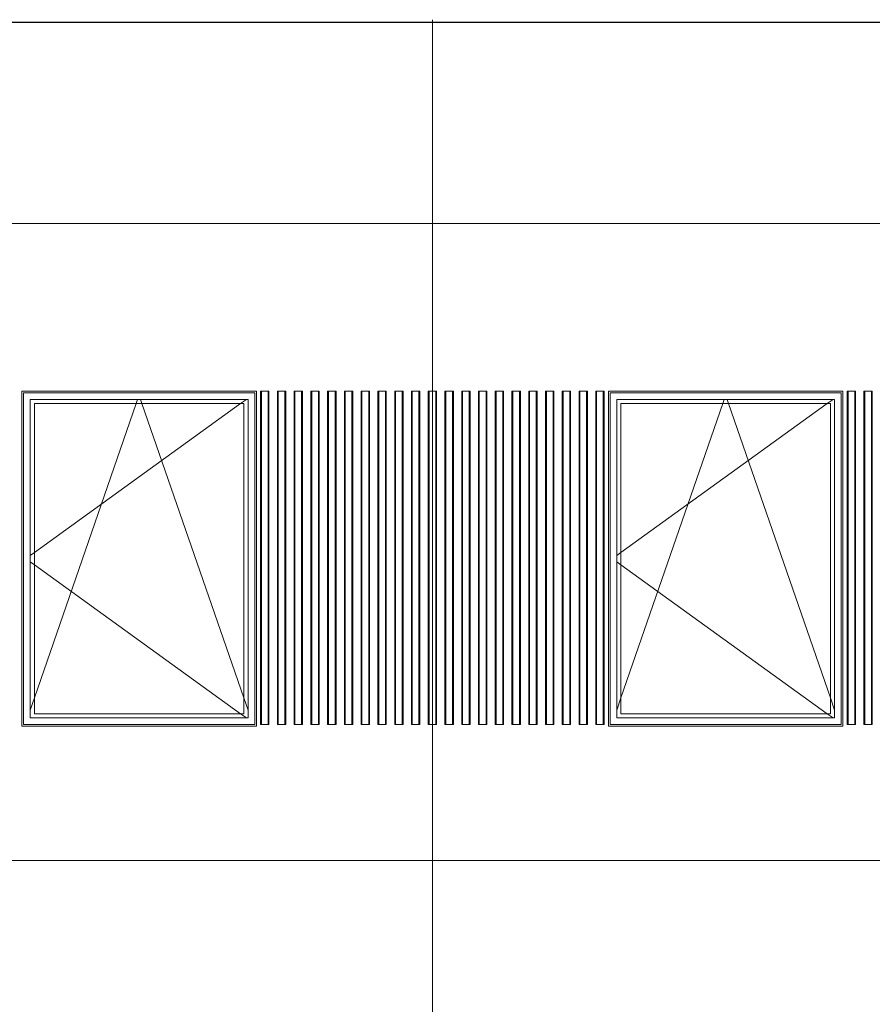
# Model space of a CAD drawing. Header units: millimetres. Extents: x -3848 to 115359, y -22918 to 12821.
# Tile 23 of 51: x 28288 to 33375, y 2942 to 8815. Entities that reach past the tile are written whole.
import ezdxf

# ---------------------------------------------------------------- set-up
doc = ezdxf.new("R2010")
doc.units = ezdxf.units.MM
doc.header["$MEASUREMENT"] = 0
for name, color, linetype in [('1244_Fassaadi varustus', 7, 'Continuous'), ('New_1241_Välisseinad', 7, 'Continuous'), ('New_ARCHICAD Windows', 7, 'Continuous')]:
    doc.layers.add(name, color=color, linetype=linetype)
for name, color, linetype, lineweight in [('1244_Fassaadi varustus_Pen_No__101', 252, 'Continuous', 13), ('New_1241_Välisseinad_Pen_No__41', 7, 'Continuous', 25), ('New_ARCHICAD Windows_Pen_No__101', 252, 'Continuous', 13)]:
    doc.layers.add(name, color=color, linetype=linetype, lineweight=lineweight)
doc.layers.add('New__2D Abi_Pen_No__62', color=7, linetype='Continuous', lineweight=20, true_color=0xaaaaaa)

# ---------------------------------------------------------------- blocks, each defined once
blk = doc.blocks.new('Section Element_7_1')
at = {"layer": 'New_1241_Välisseinad_Pen_No__41', "color": 7, "linetype": 'Continuous', "lineweight": 25}
blk.add_line((-410, 8800), (37910, 8800), dxfattribs=at)
blk = doc.blocks.new('Section Element_17_1')
at = {"layer": 'New_ARCHICAD Windows_Pen_No__101', "color": 252, "linetype": 'Continuous', "lineweight": 13}
for p, q in [((28350.1, 4650), (28350.1, 6550)), ((28350.1, 6550), (29650.1, 6550)), ((28375.1, 4675), (28375.1, 6525)), ((28375.1, 6525), (29625.1, 6525)), ((29605.8, 6525), (28375.1, 5636.1)), ((28375.1, 4769.4), (28982.8, 6525)), ((28982.8, 6525), (28991.4, 6550)), ((29017.4, 6525), (29008.7, 6550)), ((29625.1, 4769.4), (29017.4, 6525)), ((29640.5, 6550), (29605.8, 6525)), ((29625.1, 6525), (29625.1, 4675)), ((29650.1, 6550), (29650.1, 4650)), ((28375.1, 5636.1), (28350.1, 5618.1)), ((28375.1, 5563.9), (28350.1, 5581.9)), ((29605.8, 4675), (28375.1, 5563.9)), ((28350.1, 4697.2), (28375.1, 4769.4)), ((29650.1, 4697.2), (29625.1, 4769.4)), ((29650.1, 4650), (28350.1, 4650)), ((29625.1, 4675), (28375.1, 4675)), ((29640.5, 4650), (29605.8, 4675))]:
    blk.add_line(p, q, dxfattribs=at)
blk = doc.blocks.new('Section Element_27_1')
at = {"layer": 'New_ARCHICAD Windows_Pen_No__101', "color": 252, "linetype": 'Continuous', "lineweight": 13}
for p, q in [((31850.1, 4650), (31850.1, 6550)), ((31850.1, 6550), (33150.1, 6550)), ((31875.1, 4675), (31875.1, 6525)), ((31875.1, 6525), (33125.1, 6525)), ((33105.8, 6525), (31875.1, 5636.1)), ((31875.1, 4769.4), (32482.8, 6525)), ((32482.8, 6525), (32491.4, 6550)), ((32517.4, 6525), (32508.7, 6550)), ((33125.1, 4769.4), (32517.4, 6525)), ((33140.5, 6550), (33105.8, 6525)), ((33125.1, 6525), (33125.1, 4675)), ((33150.1, 6550), (33150.1, 4650)), ((31875.1, 5636.1), (31850.1, 5618.1)), ((31875.1, 5563.9), (31850.1, 5581.9)), ((33105.8, 4675), (31875.1, 5563.9)), ((31850.1, 4697.2), (31875.1, 4769.4)), ((33150.1, 4697.2), (33125.1, 4769.4)), ((33150.1, 4650), (31850.1, 4650)), ((33125.1, 4675), (31875.1, 4675)), ((33140.5, 4650), (33105.8, 4675))]:
    blk.add_line(p, q, dxfattribs=at)
blk = doc.blocks.new('Section Element_94_1')
at = {"layer": '1244_Fassaadi varustus_Pen_No__101', "color": 252, "linetype": 'Continuous', "lineweight": 13}
for p, q in [((29700.1, 6600), (28300.1, 6600)), ((28300.1, 6600), (28300.1, 4600)), ((28310.1, 6590), (29690.1, 6590)), ((28310.1, 4610), (28310.1, 6590)), ((29690.1, 6590), (29690.1, 4610)), ((29700.1, 4600), (29700.1, 6600)), ((28300.1, 4600), (29700.1, 4600)), ((29690.1, 4610), (28310.1, 4610))]:
    blk.add_line(p, q, dxfattribs=at)
blk = doc.blocks.new('Section Element_95_1')
at = {"layer": '1244_Fassaadi varustus_Pen_No__101', "color": 252, "linetype": 'Continuous', "lineweight": 13}
for p, q in [((33200.1, 6600), (31800.1, 6600)), ((31800.1, 6600), (31800.1, 4600)), ((31810.1, 6590), (33190.1, 6590)), ((31810.1, 4610), (31810.1, 6590)), ((33190.1, 6590), (33190.1, 4610)), ((33200.1, 4600), (33200.1, 6600)), ((31800.1, 4600), (33200.1, 4600)), ((33190.1, 4610), (31810.1, 4610))]:
    blk.add_line(p, q, dxfattribs=at)
blk = doc.blocks.new('Section Element_183_1')
at = {"layer": '1244_Fassaadi varustus_Pen_No__101', "color": 252, "linetype": 'Continuous', "lineweight": 13}
for p, q in [((29725.1, 6600), (29730.1, 6600)), ((29725.1, 4610), (29725.1, 6600)), ((29730.1, 6600), (29731.6, 6600)), ((29730.1, 4610), (29730.1, 6600)), ((29731.6, 6600), (29735.8, 6600)), ((29735.8, 6600), (29741.6, 6600)), ((29741.6, 6600), (29758.6, 6600)), ((29758.6, 6600), (29764.3, 6600)), ((29764.3, 6600), (29768.5, 6600)), ((29768.5, 6600), (29770.1, 6600)), ((29770.1, 6600), (29775.1, 6600)), ((29770.1, 4610), (29770.1, 6600)), ((29775.1, 4610), (29775.1, 6600)), ((29725.1, 4610), (29730.1, 4610)), ((29730.1, 4610), (29731.6, 4610)), ((29731.6, 4610), (29735.8, 4610)), ((29735.8, 4610), (29741.6, 4610)), ((29741.6, 4610), (29758.6, 4610)), ((29758.6, 4610), (29764.3, 4610)), ((29764.3, 4610), (29768.5, 4610)), ((29768.5, 4610), (29770.1, 4610)), ((29770.1, 4610), (29775.1, 4610))]:
    blk.add_line(p, q, dxfattribs=at)
blk = doc.blocks.new('Section Element_184_1')
at = {"layer": '1244_Fassaadi varustus_Pen_No__101', "color": 252, "linetype": 'Continuous', "lineweight": 13}
for p, q in [((29825.1, 6600), (29830.1, 6600)), ((29825.1, 4610), (29825.1, 6600)), ((29830.1, 6600), (29831.6, 6600)), ((29830.1, 4610), (29830.1, 6600)), ((29831.6, 6600), (29835.8, 6600)), ((29835.8, 6600), (29841.6, 6600)), ((29841.6, 6600), (29858.6, 6600)), ((29858.6, 6600), (29864.3, 6600)), ((29864.3, 6600), (29868.5, 6600)), ((29868.5, 6600), (29870.1, 6600)), ((29870.1, 6600), (29875.1, 6600)), ((29870.1, 4610), (29870.1, 6600)), ((29875.1, 4610), (29875.1, 6600)), ((29825.1, 4610), (29830.1, 4610)), ((29830.1, 4610), (29831.6, 4610)), ((29831.6, 4610), (29835.8, 4610)), ((29835.8, 4610), (29841.6, 4610)), ((29841.6, 4610), (29858.6, 4610)), ((29858.6, 4610), (29864.3, 4610)), ((29864.3, 4610), (29868.5, 4610)), ((29868.5, 4610), (29870.1, 4610)), ((29870.1, 4610), (29875.1, 4610))]:
    blk.add_line(p, q, dxfattribs=at)
blk = doc.blocks.new('Section Element_185_1')
at = {"layer": '1244_Fassaadi varustus_Pen_No__101', "color": 252, "linetype": 'Continuous', "lineweight": 13}
for p, q in [((29925.1, 6600), (29930.1, 6600)), ((29925.1, 4610), (29925.1, 6600)), ((29930.1, 6600), (29931.6, 6600)), ((29930.1, 4610), (29930.1, 6600)), ((29931.6, 6600), (29935.8, 6600)), ((29935.8, 6600), (29941.6, 6600)), ((29941.6, 6600), (29958.6, 6600)), ((29958.6, 6600), (29964.3, 6600)), ((29964.3, 6600), (29968.5, 6600)), ((29968.5, 6600), (29970.1, 6600)), ((29970.1, 6600), (29975.1, 6600)), ((29970.1, 4610), (29970.1, 6600)), ((29975.1, 4610), (29975.1, 6600)), ((29925.1, 4610), (29930.1, 4610)), ((29930.1, 4610), (29931.6, 4610)), ((29931.6, 4610), (29935.8, 4610)), ((29935.8, 4610), (29941.6, 4610)), ((29941.6, 4610), (29958.6, 4610)), ((29958.6, 4610), (29964.3, 4610)), ((29964.3, 4610), (29968.5, 4610)), ((29968.5, 4610), (29970.1, 4610)), ((29970.1, 4610), (29975.1, 4610))]:
    blk.add_line(p, q, dxfattribs=at)
blk = doc.blocks.new('Section Element_186_1')
at = {"layer": '1244_Fassaadi varustus_Pen_No__101', "color": 252, "linetype": 'Continuous', "lineweight": 13}
for p, q in [((30025.1, 6600), (30030.1, 6600)), ((30025.1, 4610), (30025.1, 6600)), ((30030.1, 6600), (30031.6, 6600)), ((30030.1, 4610), (30030.1, 6600)), ((30031.6, 6600), (30035.8, 6600)), ((30035.8, 6600), (30041.6, 6600)), ((30041.6, 6600), (30058.6, 6600)), ((30058.6, 6600), (30064.3, 6600)), ((30064.3, 6600), (30068.5, 6600)), ((30068.5, 6600), (30070.1, 6600)), ((30070.1, 6600), (30075.1, 6600)), ((30070.1, 4610), (30070.1, 6600)), ((30075.1, 4610), (30075.1, 6600)), ((30025.1, 4610), (30030.1, 4610)), ((30030.1, 4610), (30031.6, 4610)), ((30031.6, 4610), (30035.8, 4610)), ((30035.8, 4610), (30041.6, 4610)), ((30041.6, 4610), (30058.6, 4610)), ((30058.6, 4610), (30064.3, 4610)), ((30064.3, 4610), (30068.5, 4610)), ((30068.5, 4610), (30070.1, 4610)), ((30070.1, 4610), (30075.1, 4610))]:
    blk.add_line(p, q, dxfattribs=at)
blk = doc.blocks.new('Section Element_187_1')
at = {"layer": '1244_Fassaadi varustus_Pen_No__101', "color": 252, "linetype": 'Continuous', "lineweight": 13}
for p, q in [((30125.1, 6600), (30130.1, 6600)), ((30125.1, 4610), (30125.1, 6600)), ((30130.1, 6600), (30131.6, 6600)), ((30130.1, 4610), (30130.1, 6600)), ((30131.6, 6600), (30135.8, 6600)), ((30135.8, 6600), (30141.6, 6600)), ((30141.6, 6600), (30158.6, 6600)), ((30158.6, 6600), (30164.3, 6600)), ((30164.3, 6600), (30168.5, 6600)), ((30168.5, 6600), (30170.1, 6600)), ((30170.1, 6600), (30175.1, 6600)), ((30170.1, 4610), (30170.1, 6600)), ((30175.1, 4610), (30175.1, 6600)), ((30125.1, 4610), (30130.1, 4610)), ((30130.1, 4610), (30131.6, 4610)), ((30131.6, 4610), (30135.8, 4610)), ((30135.8, 4610), (30141.6, 4610)), ((30141.6, 4610), (30158.6, 4610)), ((30158.6, 4610), (30164.3, 4610)), ((30164.3, 4610), (30168.5, 4610)), ((30168.5, 4610), (30170.1, 4610)), ((30170.1, 4610), (30175.1, 4610))]:
    blk.add_line(p, q, dxfattribs=at)
blk = doc.blocks.new('Section Element_188_1')
at = {"layer": '1244_Fassaadi varustus_Pen_No__101', "color": 252, "linetype": 'Continuous', "lineweight": 13}
for p, q in [((30225.1, 6600), (30230.1, 6600)), ((30225.1, 4610), (30225.1, 6600)), ((30230.1, 6600), (30231.6, 6600)), ((30230.1, 4610), (30230.1, 6600)), ((30231.6, 6600), (30235.8, 6600)), ((30235.8, 6600), (30241.6, 6600)), ((30241.6, 6600), (30258.6, 6600)), ((30258.6, 6600), (30264.3, 6600)), ((30264.3, 6600), (30268.5, 6600)), ((30268.5, 6600), (30270.1, 6600)), ((30270.1, 6600), (30275.1, 6600)), ((30270.1, 4610), (30270.1, 6600)), ((30275.1, 4610), (30275.1, 6600)), ((30225.1, 4610), (30230.1, 4610)), ((30230.1, 4610), (30231.6, 4610)), ((30231.6, 4610), (30235.8, 4610)), ((30235.8, 4610), (30241.6, 4610)), ((30241.6, 4610), (30258.6, 4610)), ((30258.6, 4610), (30264.3, 4610)), ((30264.3, 4610), (30268.5, 4610)), ((30268.5, 4610), (30270.1, 4610)), ((30270.1, 4610), (30275.1, 4610))]:
    blk.add_line(p, q, dxfattribs=at)
blk = doc.blocks.new('Section Element_189_1')
at = {"layer": '1244_Fassaadi varustus_Pen_No__101', "color": 252, "linetype": 'Continuous', "lineweight": 13}
for p, q in [((30325.1, 6600), (30330.1, 6600)), ((30325.1, 4610), (30325.1, 6600)), ((30330.1, 6600), (30331.6, 6600)), ((30330.1, 4610), (30330.1, 6600)), ((30331.6, 6600), (30335.8, 6600)), ((30335.8, 6600), (30341.6, 6600)), ((30341.6, 6600), (30358.6, 6600)), ((30358.6, 6600), (30364.3, 6600)), ((30364.3, 6600), (30368.5, 6600)), ((30368.5, 6600), (30370.1, 6600)), ((30370.1, 6600), (30375.1, 6600)), ((30370.1, 4610), (30370.1, 6600)), ((30375.1, 4610), (30375.1, 6600)), ((30325.1, 4610), (30330.1, 4610)), ((30330.1, 4610), (30331.6, 4610)), ((30331.6, 4610), (30335.8, 4610)), ((30335.8, 4610), (30341.6, 4610)), ((30341.6, 4610), (30358.6, 4610)), ((30358.6, 4610), (30364.3, 4610)), ((30364.3, 4610), (30368.5, 4610)), ((30368.5, 4610), (30370.1, 4610)), ((30370.1, 4610), (30375.1, 4610))]:
    blk.add_line(p, q, dxfattribs=at)
blk = doc.blocks.new('Section Element_190_1')
at = {"layer": '1244_Fassaadi varustus_Pen_No__101', "color": 252, "linetype": 'Continuous', "lineweight": 13}
for p, q in [((30425.1, 6600), (30430.1, 6600)), ((30425.1, 4610), (30425.1, 6600)), ((30430.1, 6600), (30431.6, 6600)), ((30430.1, 4610), (30430.1, 6600)), ((30431.6, 6600), (30435.8, 6600)), ((30435.8, 6600), (30441.6, 6600)), ((30441.6, 6600), (30458.6, 6600)), ((30458.6, 6600), (30464.3, 6600)), ((30464.3, 6600), (30468.5, 6600)), ((30468.5, 6600), (30470.1, 6600)), ((30470.1, 6600), (30475.1, 6600)), ((30470.1, 4610), (30470.1, 6600)), ((30475.1, 4610), (30475.1, 6600)), ((30425.1, 4610), (30430.1, 4610)), ((30430.1, 4610), (30431.6, 4610)), ((30431.6, 4610), (30435.8, 4610)), ((30435.8, 4610), (30441.6, 4610)), ((30441.6, 4610), (30458.6, 4610)), ((30458.6, 4610), (30464.3, 4610)), ((30464.3, 4610), (30468.5, 4610)), ((30468.5, 4610), (30470.1, 4610)), ((30470.1, 4610), (30475.1, 4610))]:
    blk.add_line(p, q, dxfattribs=at)
blk = doc.blocks.new('Section Element_191_1')
at = {"layer": '1244_Fassaadi varustus_Pen_No__101', "color": 252, "linetype": 'Continuous', "lineweight": 13}
for p, q in [((30525.1, 6600), (30530.1, 6600)), ((30525.1, 4610), (30525.1, 6600)), ((30530.1, 6600), (30531.6, 6600)), ((30530.1, 4610), (30530.1, 6600)), ((30531.6, 6600), (30535.8, 6600)), ((30535.8, 6600), (30541.6, 6600)), ((30541.6, 6600), (30558.6, 6600)), ((30558.6, 6600), (30564.3, 6600)), ((30564.3, 6600), (30568.5, 6600)), ((30568.5, 6600), (30570.1, 6600)), ((30570.1, 6600), (30575.1, 6600)), ((30570.1, 4610), (30570.1, 6600)), ((30575.1, 4610), (30575.1, 6600)), ((30525.1, 4610), (30530.1, 4610)), ((30530.1, 4610), (30531.6, 4610)), ((30531.6, 4610), (30535.8, 4610)), ((30535.8, 4610), (30541.6, 4610)), ((30541.6, 4610), (30558.6, 4610)), ((30558.6, 4610), (30564.3, 4610)), ((30564.3, 4610), (30568.5, 4610)), ((30568.5, 4610), (30570.1, 4610)), ((30570.1, 4610), (30575.1, 4610))]:
    blk.add_line(p, q, dxfattribs=at)
blk = doc.blocks.new('Section Element_192_1')
at = {"layer": '1244_Fassaadi varustus_Pen_No__101', "color": 252, "linetype": 'Continuous', "lineweight": 13}
for p, q in [((30625.1, 6600), (30630.1, 6600)), ((30625.1, 4610), (30625.1, 6600)), ((30630.1, 6600), (30631.6, 6600)), ((30630.1, 4610), (30630.1, 6600)), ((30631.6, 6600), (30635.8, 6600)), ((30635.8, 6600), (30641.6, 6600)), ((30641.6, 6600), (30658.6, 6600)), ((30658.6, 6600), (30664.3, 6600)), ((30664.3, 6600), (30668.5, 6600)), ((30668.5, 6600), (30670.1, 6600)), ((30670.1, 6600), (30675.1, 6600)), ((30670.1, 4610), (30670.1, 6600)), ((30675.1, 4610), (30675.1, 6600)), ((30625.1, 4610), (30630.1, 4610)), ((30630.1, 4610), (30631.6, 4610)), ((30631.6, 4610), (30635.8, 4610)), ((30635.8, 4610), (30641.6, 4610)), ((30641.6, 4610), (30658.6, 4610)), ((30658.6, 4610), (30664.3, 4610)), ((30664.3, 4610), (30668.5, 4610)), ((30668.5, 4610), (30670.1, 4610)), ((30670.1, 4610), (30675.1, 4610))]:
    blk.add_line(p, q, dxfattribs=at)
blk = doc.blocks.new('Section Element_193_1')
at = {"layer": '1244_Fassaadi varustus_Pen_No__101', "color": 252, "linetype": 'Continuous', "lineweight": 13}
for p, q in [((30725.1, 6600), (30730.1, 6600)), ((30725.1, 4610), (30725.1, 6600)), ((30730.1, 6600), (30731.6, 6600)), ((30730.1, 4610), (30730.1, 6600)), ((30731.6, 6600), (30735.8, 6600)), ((30735.8, 6600), (30741.6, 6600)), ((30741.6, 6600), (30758.6, 6600)), ((30758.6, 6600), (30764.3, 6600)), ((30764.3, 6600), (30768.5, 6600)), ((30768.5, 6600), (30770.1, 6600)), ((30770.1, 6600), (30775.1, 6600)), ((30770.1, 4610), (30770.1, 6600)), ((30775.1, 4610), (30775.1, 6600)), ((30725.1, 4610), (30730.1, 4610)), ((30730.1, 4610), (30731.6, 4610)), ((30731.6, 4610), (30735.8, 4610)), ((30735.8, 4610), (30741.6, 4610)), ((30741.6, 4610), (30758.6, 4610)), ((30758.6, 4610), (30764.3, 4610)), ((30764.3, 4610), (30768.5, 4610)), ((30768.5, 4610), (30770.1, 4610)), ((30770.1, 4610), (30775.1, 4610))]:
    blk.add_line(p, q, dxfattribs=at)
blk = doc.blocks.new('Section Element_194_1')
at = {"layer": '1244_Fassaadi varustus_Pen_No__101', "color": 252, "linetype": 'Continuous', "lineweight": 13}
for p, q in [((30825.1, 6600), (30830.1, 6600)), ((30825.1, 4610), (30825.1, 6600)), ((30830.1, 6600), (30831.6, 6600)), ((30830.1, 4610), (30830.1, 6600)), ((30831.6, 6600), (30835.8, 6600)), ((30835.8, 6600), (30841.6, 6600)), ((30841.6, 6600), (30858.6, 6600)), ((30858.6, 6600), (30864.3, 6600)), ((30864.3, 6600), (30868.5, 6600)), ((30868.5, 6600), (30870.1, 6600)), ((30870.1, 6600), (30875.1, 6600)), ((30870.1, 4610), (30870.1, 6600)), ((30875.1, 4610), (30875.1, 6600)), ((30825.1, 4610), (30830.1, 4610)), ((30830.1, 4610), (30831.6, 4610)), ((30831.6, 4610), (30835.8, 4610)), ((30835.8, 4610), (30841.6, 4610)), ((30841.6, 4610), (30858.6, 4610)), ((30858.6, 4610), (30864.3, 4610)), ((30864.3, 4610), (30868.5, 4610)), ((30868.5, 4610), (30870.1, 4610)), ((30870.1, 4610), (30875.1, 4610))]:
    blk.add_line(p, q, dxfattribs=at)
blk = doc.blocks.new('Section Element_195_1')
at = {"layer": '1244_Fassaadi varustus_Pen_No__101', "color": 252, "linetype": 'Continuous', "lineweight": 13}
for p, q in [((30925.1, 6600), (30930.1, 6600)), ((30925.1, 4610), (30925.1, 6600)), ((30930.1, 6600), (30931.6, 6600)), ((30930.1, 4610), (30930.1, 6600)), ((30931.6, 6600), (30935.8, 6600)), ((30935.8, 6600), (30941.6, 6600)), ((30941.6, 6600), (30958.6, 6600)), ((30958.6, 6600), (30964.3, 6600)), ((30964.3, 6600), (30968.5, 6600)), ((30968.5, 6600), (30970.1, 6600)), ((30970.1, 6600), (30975.1, 6600)), ((30970.1, 4610), (30970.1, 6600)), ((30975.1, 4610), (30975.1, 6600)), ((30925.1, 4610), (30930.1, 4610)), ((30930.1, 4610), (30931.6, 4610)), ((30931.6, 4610), (30935.8, 4610)), ((30935.8, 4610), (30941.6, 4610)), ((30941.6, 4610), (30958.6, 4610)), ((30958.6, 4610), (30964.3, 4610)), ((30964.3, 4610), (30968.5, 4610)), ((30968.5, 4610), (30970.1, 4610)), ((30970.1, 4610), (30975.1, 4610))]:
    blk.add_line(p, q, dxfattribs=at)
blk = doc.blocks.new('Section Element_196_1')
at = {"layer": '1244_Fassaadi varustus_Pen_No__101', "color": 252, "linetype": 'Continuous', "lineweight": 13}
for p, q in [((31025.1, 6600), (31030.1, 6600)), ((31025.1, 4610), (31025.1, 6600)), ((31030.1, 6600), (31031.6, 6600)), ((31030.1, 4610), (31030.1, 6600)), ((31031.6, 6600), (31035.8, 6600)), ((31035.8, 6600), (31041.6, 6600)), ((31041.6, 6600), (31058.6, 6600)), ((31058.6, 6600), (31064.3, 6600)), ((31064.3, 6600), (31068.5, 6600)), ((31068.5, 6600), (31070.1, 6600)), ((31070.1, 6600), (31075.1, 6600)), ((31070.1, 4610), (31070.1, 6600)), ((31075.1, 4610), (31075.1, 6600)), ((31025.1, 4610), (31030.1, 4610)), ((31030.1, 4610), (31031.6, 4610)), ((31031.6, 4610), (31035.8, 4610)), ((31035.8, 4610), (31041.6, 4610)), ((31041.6, 4610), (31058.6, 4610)), ((31058.6, 4610), (31064.3, 4610)), ((31064.3, 4610), (31068.5, 4610)), ((31068.5, 4610), (31070.1, 4610)), ((31070.1, 4610), (31075.1, 4610))]:
    blk.add_line(p, q, dxfattribs=at)
blk = doc.blocks.new('Section Element_197_1')
at = {"layer": '1244_Fassaadi varustus_Pen_No__101', "color": 252, "linetype": 'Continuous', "lineweight": 13}
for p, q in [((31125.1, 6600), (31130.1, 6600)), ((31125.1, 4610), (31125.1, 6600)), ((31130.1, 6600), (31131.6, 6600)), ((31130.1, 4610), (31130.1, 6600)), ((31131.6, 6600), (31135.8, 6600)), ((31135.8, 6600), (31141.6, 6600)), ((31141.6, 6600), (31158.6, 6600)), ((31158.6, 6600), (31164.3, 6600)), ((31164.3, 6600), (31168.5, 6600)), ((31168.5, 6600), (31170.1, 6600)), ((31170.1, 6600), (31175.1, 6600)), ((31170.1, 4610), (31170.1, 6600)), ((31175.1, 4610), (31175.1, 6600)), ((31125.1, 4610), (31130.1, 4610)), ((31130.1, 4610), (31131.6, 4610)), ((31131.6, 4610), (31135.8, 4610)), ((31135.8, 4610), (31141.6, 4610)), ((31141.6, 4610), (31158.6, 4610)), ((31158.6, 4610), (31164.3, 4610)), ((31164.3, 4610), (31168.5, 4610)), ((31168.5, 4610), (31170.1, 4610)), ((31170.1, 4610), (31175.1, 4610))]:
    blk.add_line(p, q, dxfattribs=at)
blk = doc.blocks.new('Section Element_198_1')
at = {"layer": '1244_Fassaadi varustus_Pen_No__101', "color": 252, "linetype": 'Continuous', "lineweight": 13}
for p, q in [((31225.1, 6600), (31230.1, 6600)), ((31225.1, 4610), (31225.1, 6600)), ((31230.1, 6600), (31231.6, 6600)), ((31230.1, 4610), (31230.1, 6600)), ((31231.6, 6600), (31235.8, 6600)), ((31235.8, 6600), (31241.6, 6600)), ((31241.6, 6600), (31258.6, 6600)), ((31258.6, 6600), (31264.3, 6600)), ((31264.3, 6600), (31268.5, 6600)), ((31268.5, 6600), (31270.1, 6600)), ((31270.1, 6600), (31275.1, 6600)), ((31270.1, 4610), (31270.1, 6600)), ((31275.1, 4610), (31275.1, 6600)), ((31225.1, 4610), (31230.1, 4610)), ((31230.1, 4610), (31231.6, 4610)), ((31231.6, 4610), (31235.8, 4610)), ((31235.8, 4610), (31241.6, 4610)), ((31241.6, 4610), (31258.6, 4610)), ((31258.6, 4610), (31264.3, 4610)), ((31264.3, 4610), (31268.5, 4610)), ((31268.5, 4610), (31270.1, 4610)), ((31270.1, 4610), (31275.1, 4610))]:
    blk.add_line(p, q, dxfattribs=at)
blk = doc.blocks.new('Section Element_199_1')
at = {"layer": '1244_Fassaadi varustus_Pen_No__101', "color": 252, "linetype": 'Continuous', "lineweight": 13}
for p, q in [((31325.1, 6600), (31330.1, 6600)), ((31325.1, 4610), (31325.1, 6600)), ((31330.1, 6600), (31331.6, 6600)), ((31330.1, 4610), (31330.1, 6600)), ((31331.6, 6600), (31335.8, 6600)), ((31335.8, 6600), (31341.6, 6600)), ((31341.6, 6600), (31358.6, 6600)), ((31358.6, 6600), (31364.3, 6600)), ((31364.3, 6600), (31368.5, 6600)), ((31368.5, 6600), (31370.1, 6600)), ((31370.1, 6600), (31375.1, 6600)), ((31370.1, 4610), (31370.1, 6600)), ((31375.1, 4610), (31375.1, 6600)), ((31325.1, 4610), (31330.1, 4610)), ((31330.1, 4610), (31331.6, 4610)), ((31331.6, 4610), (31335.8, 4610)), ((31335.8, 4610), (31341.6, 4610)), ((31341.6, 4610), (31358.6, 4610)), ((31358.6, 4610), (31364.3, 4610)), ((31364.3, 4610), (31368.5, 4610)), ((31368.5, 4610), (31370.1, 4610)), ((31370.1, 4610), (31375.1, 4610))]:
    blk.add_line(p, q, dxfattribs=at)
blk = doc.blocks.new('Section Element_200_1')
at = {"layer": '1244_Fassaadi varustus_Pen_No__101', "color": 252, "linetype": 'Continuous', "lineweight": 13}
for p, q in [((31425.1, 6600), (31430.1, 6600)), ((31425.1, 4610), (31425.1, 6600)), ((31430.1, 6600), (31431.6, 6600)), ((31430.1, 4610), (31430.1, 6600)), ((31431.6, 6600), (31435.8, 6600)), ((31435.8, 6600), (31441.6, 6600)), ((31441.6, 6600), (31458.6, 6600)), ((31458.6, 6600), (31464.3, 6600)), ((31464.3, 6600), (31468.5, 6600)), ((31468.5, 6600), (31470.1, 6600)), ((31470.1, 6600), (31475.1, 6600)), ((31470.1, 4610), (31470.1, 6600)), ((31475.1, 4610), (31475.1, 6600)), ((31425.1, 4610), (31430.1, 4610)), ((31430.1, 4610), (31431.6, 4610)), ((31431.6, 4610), (31435.8, 4610)), ((31435.8, 4610), (31441.6, 4610)), ((31441.6, 4610), (31458.6, 4610)), ((31458.6, 4610), (31464.3, 4610)), ((31464.3, 4610), (31468.5, 4610)), ((31468.5, 4610), (31470.1, 4610)), ((31470.1, 4610), (31475.1, 4610))]:
    blk.add_line(p, q, dxfattribs=at)
blk = doc.blocks.new('Section Element_201_1')
at = {"layer": '1244_Fassaadi varustus_Pen_No__101', "color": 252, "linetype": 'Continuous', "lineweight": 13}
for p, q in [((31525.1, 6600), (31530.1, 6600)), ((31525.1, 4610), (31525.1, 6600)), ((31530.1, 6600), (31531.6, 6600)), ((31530.1, 4610), (31530.1, 6600)), ((31531.6, 6600), (31535.8, 6600)), ((31535.8, 6600), (31541.6, 6600)), ((31541.6, 6600), (31558.6, 6600)), ((31558.6, 6600), (31564.3, 6600)), ((31564.3, 6600), (31568.5, 6600)), ((31568.5, 6600), (31570.1, 6600)), ((31570.1, 6600), (31575.1, 6600)), ((31570.1, 4610), (31570.1, 6600)), ((31575.1, 4610), (31575.1, 6600)), ((31525.1, 4610), (31530.1, 4610)), ((31530.1, 4610), (31531.6, 4610)), ((31531.6, 4610), (31535.8, 4610)), ((31535.8, 4610), (31541.6, 4610)), ((31541.6, 4610), (31558.6, 4610)), ((31558.6, 4610), (31564.3, 4610)), ((31564.3, 4610), (31568.5, 4610)), ((31568.5, 4610), (31570.1, 4610)), ((31570.1, 4610), (31575.1, 4610))]:
    blk.add_line(p, q, dxfattribs=at)
blk = doc.blocks.new('Section Element_202_1')
at = {"layer": '1244_Fassaadi varustus_Pen_No__101', "color": 252, "linetype": 'Continuous', "lineweight": 13}
for p, q in [((31625.1, 6600), (31630.1, 6600)), ((31625.1, 4610), (31625.1, 6600)), ((31630.1, 6600), (31631.6, 6600)), ((31630.1, 4610), (31630.1, 6600)), ((31631.6, 6600), (31635.8, 6600)), ((31635.8, 6600), (31641.6, 6600)), ((31641.6, 6600), (31658.6, 6600)), ((31658.6, 6600), (31664.3, 6600)), ((31664.3, 6600), (31668.5, 6600)), ((31668.5, 6600), (31670.1, 6600)), ((31670.1, 6600), (31675.1, 6600)), ((31670.1, 4610), (31670.1, 6600)), ((31675.1, 4610), (31675.1, 6600)), ((31625.1, 4610), (31630.1, 4610)), ((31630.1, 4610), (31631.6, 4610)), ((31631.6, 4610), (31635.8, 4610)), ((31635.8, 4610), (31641.6, 4610)), ((31641.6, 4610), (31658.6, 4610)), ((31658.6, 4610), (31664.3, 4610)), ((31664.3, 4610), (31668.5, 4610)), ((31668.5, 4610), (31670.1, 4610)), ((31670.1, 4610), (31675.1, 4610))]:
    blk.add_line(p, q, dxfattribs=at)
blk = doc.blocks.new('Section Element_203_1')
at = {"layer": '1244_Fassaadi varustus_Pen_No__101', "color": 252, "linetype": 'Continuous', "lineweight": 13}
for p, q in [((31725.1, 6600), (31730.1, 6600)), ((31725.1, 4610), (31725.1, 6600)), ((31730.1, 6600), (31731.6, 6600)), ((31730.1, 4610), (31730.1, 6600)), ((31731.6, 6600), (31735.8, 6600)), ((31735.8, 6600), (31741.6, 6600)), ((31741.6, 6600), (31758.6, 6600)), ((31758.6, 6600), (31764.3, 6600)), ((31764.3, 6600), (31768.5, 6600)), ((31768.5, 6600), (31770.1, 6600)), ((31770.1, 6600), (31775.1, 6600)), ((31770.1, 4610), (31770.1, 6600)), ((31775.1, 4610), (31775.1, 6600)), ((31725.1, 4610), (31730.1, 4610)), ((31730.1, 4610), (31731.6, 4610)), ((31731.6, 4610), (31735.8, 4610)), ((31735.8, 4610), (31741.6, 4610)), ((31741.6, 4610), (31758.6, 4610)), ((31758.6, 4610), (31764.3, 4610)), ((31764.3, 4610), (31768.5, 4610)), ((31768.5, 4610), (31770.1, 4610)), ((31770.1, 4610), (31775.1, 4610))]:
    blk.add_line(p, q, dxfattribs=at)
blk = doc.blocks.new('Section Element_204_1')
at = {"layer": '1244_Fassaadi varustus_Pen_No__101', "color": 252, "linetype": 'Continuous', "lineweight": 13}
for p, q in [((33225, 6600), (33230, 6600)), ((33225, 4610), (33225, 6600)), ((33230, 6600), (33231.5, 6600)), ((33230, 4610), (33230, 6600)), ((33231.5, 6600), (33235.7, 6600)), ((33235.7, 6600), (33241.5, 6600)), ((33241.5, 6600), (33258.5, 6600)), ((33258.5, 6600), (33264.2, 6600)), ((33264.2, 6600), (33268.4, 6600)), ((33268.4, 6600), (33270, 6600)), ((33270, 6600), (33275, 6600)), ((33270, 4610), (33270, 6600)), ((33275, 4610), (33275, 6600)), ((33225, 4610), (33230, 4610)), ((33230, 4610), (33231.5, 4610)), ((33231.5, 4610), (33235.7, 4610)), ((33235.7, 4610), (33241.5, 4610)), ((33241.5, 4610), (33258.5, 4610)), ((33258.5, 4610), (33264.2, 4610)), ((33264.2, 4610), (33268.4, 4610)), ((33268.4, 4610), (33270, 4610)), ((33270, 4610), (33275, 4610))]:
    blk.add_line(p, q, dxfattribs=at)
blk = doc.blocks.new('Section Element_205_1')
at = {"layer": '1244_Fassaadi varustus_Pen_No__101', "color": 252, "linetype": 'Continuous', "lineweight": 13}
for p, q in [((33325, 6600), (33330, 6600)), ((33325, 4610), (33325, 6600)), ((33330, 6600), (33331.5, 6600)), ((33330, 4610), (33330, 6600)), ((33331.5, 6600), (33335.7, 6600)), ((33335.7, 6600), (33341.5, 6600)), ((33341.5, 6600), (33358.5, 6600)), ((33358.5, 6600), (33364.2, 6600)), ((33364.2, 6600), (33368.4, 6600)), ((33368.4, 6600), (33370, 6600)), ((33370, 6600), (33375, 6600)), ((33370, 4610), (33370, 6600)), ((33375, 4610), (33375, 6600)), ((33325, 4610), (33330, 4610)), ((33330, 4610), (33331.5, 4610)), ((33331.5, 4610), (33335.7, 4610)), ((33335.7, 4610), (33341.5, 4610)), ((33341.5, 4610), (33358.5, 4610)), ((33358.5, 4610), (33364.2, 4610)), ((33364.2, 4610), (33368.4, 4610)), ((33368.4, 4610), (33370, 4610)), ((33370, 4610), (33375, 4610))]:
    blk.add_line(p, q, dxfattribs=at)

msp = doc.modelspace()

# ---------------------------------------------------------------- linework, layer by layer
at = {"layer": 'New__2D Abi_Pen_No__62', "color": 253, "linetype": 'Continuous', "lineweight": 20, "true_color": 0xaaaaaa}
for p, q in [((30750, 0), (30750, 8815)), ((-510, 7600.2), (37960, 7600.2)), ((37960, 3800), (-460, 3800))]:
    msp.add_line(p, q, dxfattribs=at)

# ---------------------------------------------------------------- block references
at = {"layer": '1244_Fassaadi varustus', "lineweight": 0}
for name in ['Section Element_94_1', 'Section Element_183_1', 'Section Element_184_1', 'Section Element_185_1', 'Section Element_186_1', 'Section Element_187_1', 'Section Element_188_1', 'Section Element_189_1', 'Section Element_190_1', 'Section Element_191_1', 'Section Element_192_1', 'Section Element_193_1', 'Section Element_194_1', 'Section Element_195_1', 'Section Element_196_1', 'Section Element_197_1', 'Section Element_198_1', 'Section Element_199_1', 'Section Element_200_1', 'Section Element_201_1', 'Section Element_202_1', 'Section Element_203_1', 'Section Element_95_1', 'Section Element_204_1', 'Section Element_205_1']:
    msp.add_blockref(name, (0, 0), dxfattribs=at)
at = {"layer": 'New_1241_Välisseinad', "lineweight": 0}
msp.add_blockref('Section Element_7_1', (0, 0), dxfattribs=at)
at = {"layer": 'New_ARCHICAD Windows', "lineweight": 0}
for name in ['Section Element_17_1', 'Section Element_27_1']:
    msp.add_blockref(name, (0, 0), dxfattribs=at)

doc.saveas('drawing.dxf')
